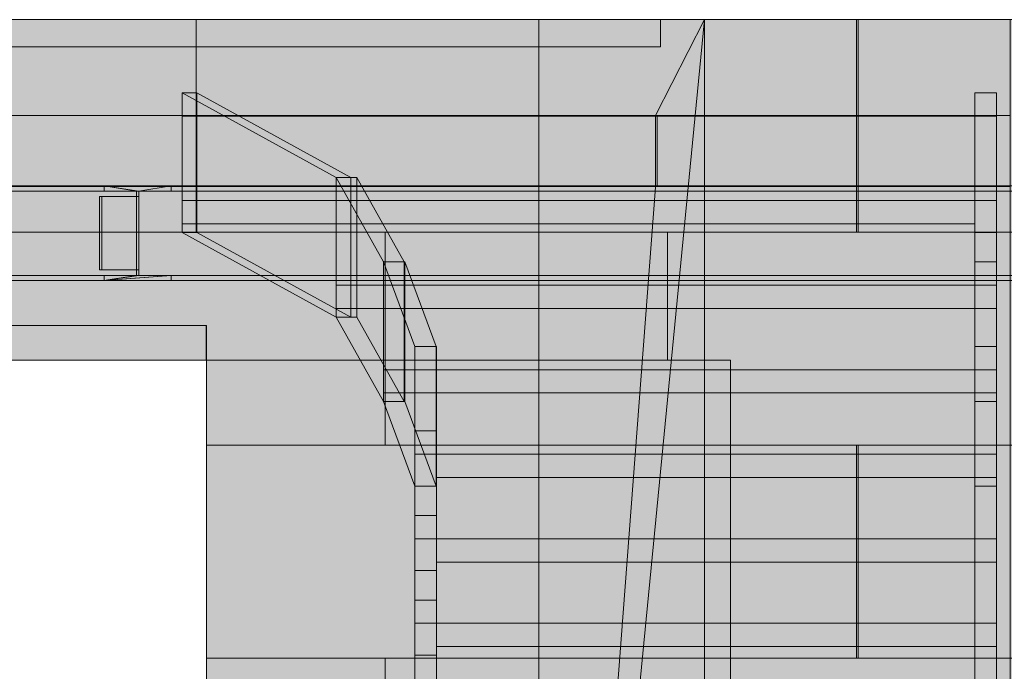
# Model space of a CAD drawing. Header units: millimetres. Extents: x 17 to 413, y 4 to 292.
# Tile 81 of 256: x 121 to 135, y 92 to 101. Entities that reach past the tile are written whole.
import ezdxf

# ---------------------------------------------------------------- set-up
doc = ezdxf.new("R2010")
doc.units = ezdxf.units.MM
doc.linetypes.add('DASHED', pattern=[1.524, 1.27, -0.254])
for name, color, linetype in [('FILL-C_95A8CE', 7, 'Continuous'), ('FILL-C_9EB2DB', 7, 'Continuous'), ('FILL-C_C8B58E', 7, 'Continuous'), ('FILL-C_CAB68F', 7, 'Continuous'), ('FILL-C_CDB991', 7, 'Continuous'), ('FILL-C_D4BF96', 7, 'Continuous'), ('FILL-C_D5C197', 7, 'Continuous'), ('FILL-C_D6C298', 7, 'Continuous'), ('FILL-C_DEC89D', 7, 'Continuous'), ('FILL-EPS', 7, 'Continuous'), ('FILL-TIMBER', 7, 'Continuous'), ('FILL-WHITE', 7, 'Continuous'), ('LINE-C_2E8C94', 7, 'Continuous'), ('LINE-C_337880', 7, 'Continuous'), ('LINE-INK', 7, 'Continuous'), ('LINE-STEEL', 7, 'Continuous'), ('LINE-STEEL-DASH', 7, 'DASHED'), ('LINE-TIMBER_DK', 7, 'Continuous')]:
    doc.layers.add(name, color=color, linetype=linetype)

msp = doc.modelspace()

# ---------------------------------------------------------------- hatches: boundary and pattern name
at = {"layer": 'FILL-C_95A8CE', "true_color": 0x95a8ce}
h = msp.add_hatch(color=253, dxfattribs=at)
h.dxf.hatch_style = 1
h.paths.add_polyline_path([(122.568, 98.659), (122.568, 98.732), (136.629, 98.732), (136.629, 98.659)])
h = msp.add_hatch(color=253, dxfattribs=at)
h.dxf.hatch_style = 1
h.paths.add_polyline_path([(122.568, 98.732), (123.065, 98.659), (123.031, 98.659)])
h = msp.add_hatch(color=253, dxfattribs=at)
h.dxf.hatch_style = 1
h.paths.add_polyline_path([(122.568, 98.732), (123.528, 98.732), (123.065, 98.659)])
h = msp.add_hatch(color=253, dxfattribs=at)
h.dxf.hatch_style = 1
h.paths.add_polyline_path([(123.031, 98.659), (122.568, 98.659), (122.568, 98.732)])
h = msp.add_hatch(color=253, dxfattribs=at)
h.dxf.hatch_style = 1
h.paths.add_polyline_path([(123.065, 98.659), (123.528, 98.732), (123.528, 98.659)])
h = msp.add_hatch(color=253, dxfattribs=at)
h.dxf.hatch_style = 1
h.paths.add_polyline_path([(123.528, 98.659), (123.528, 98.732), (137.588, 98.732), (137.588, 98.659)])
h = msp.add_hatch(color=253, dxfattribs=at)
h.dxf.hatch_style = 1
h.paths.add_polyline_path([(122.498, 97.531), (122.498, 98.579), (123.031, 98.579), (123.031, 98.659), (137.091, 98.659), (137.091, 97.451), (123.031, 97.451), (123.031, 97.531)])
h = msp.add_hatch(color=253, dxfattribs=at)
h.dxf.hatch_style = 1
h.paths.add_polyline_path([(122.498, 97.531), (122.498, 98.579), (122.532, 98.579), (122.532, 97.531)])
h = msp.add_hatch(color=253, dxfattribs=at)
h.dxf.hatch_style = 1
h.paths.add_polyline_path([(122.532, 98.579), (123.065, 98.579), (123.065, 98.659), (137.125, 98.659), (137.125, 97.451), (123.065, 97.451), (123.065, 97.531), (122.532, 97.531)])
h = msp.add_hatch(color=253, dxfattribs=at)
h.dxf.hatch_style = 1
h.paths.add_polyline_path([(123.031, 97.451), (123.031, 98.579), (123.031, 98.659), (123.065, 98.659), (123.065, 97.531), (123.065, 97.451)])
h = msp.add_hatch(color=253, dxfattribs=at)
h.dxf.hatch_style = 1
h.paths.add_polyline_path([(122.568, 97.378), (122.568, 97.451), (136.629, 97.451), (136.629, 97.378)])
h = msp.add_hatch(color=253, dxfattribs=at)
h.dxf.hatch_style = 1
h.paths.add_polyline_path([(122.568, 97.378), (123.065, 97.451), (123.528, 97.451)])
h = msp.add_hatch(color=253, dxfattribs=at)
h.dxf.hatch_style = 1
h.paths.add_polyline_path([(122.568, 97.378), (123.031, 97.451), (123.065, 97.451)])
h = msp.add_hatch(color=253, dxfattribs=at)
h.dxf.hatch_style = 1
h.paths.add_polyline_path([(122.568, 97.378), (122.568, 97.451), (123.031, 97.451), (122.62, 97.386), (122.621, 97.382), (123.528, 97.451), (123.528, 97.378)])
h = msp.add_hatch(color=253, dxfattribs=at)
h.dxf.hatch_style = 1
h.paths.add_polyline_path([(123.528, 97.378), (123.528, 97.451), (137.588, 97.451), (137.588, 97.378)])
at = {"layer": 'FILL-C_9EB2DB', "true_color": 0x9eb2db}
h = msp.add_hatch(color=9, dxfattribs=at)
h.dxf.hatch_style = 1
h.paths.add_polyline_path([(94.522, 98.659), (94.522, 98.732), (136.975, 98.732), (136.975, 98.659)])
h = msp.add_hatch(color=9, dxfattribs=at)
h.dxf.hatch_style = 1
h.paths.add_polyline_path([(94.522, 98.659), (94.522, 98.732), (136.975, 98.732), (136.975, 98.659)])
h = msp.add_hatch(color=9, dxfattribs=at)
h.dxf.hatch_style = 1
h.paths.add_polyline_path([(95.875, 98.659), (95.875, 98.732), (135.622, 98.732), (135.622, 98.659), (95.875, 98.659)])
h = msp.add_hatch(color=9, dxfattribs=at)
h.dxf.hatch_style = 1
h.paths.add_polyline_path([(95.875, 98.732), (135.622, 98.732), (135.622, 98.659), (95.875, 98.659)])
h = msp.add_hatch(color=9, dxfattribs=at)
h.dxf.hatch_style = 1
h.paths.add_polyline_path([(94.522, 97.451), (94.522, 98.659), (136.975, 98.659), (136.975, 97.451)])
h = msp.add_hatch(color=9, dxfattribs=at)
h.dxf.hatch_style = 1
h.paths.add_polyline_path([(94.522, 98.659), (136.975, 98.659), (136.975, 97.451), (94.522, 97.451)])
h = msp.add_hatch(color=9, dxfattribs=at)
h.dxf.hatch_style = 1
h.paths.add_polyline_path([(95.122, 97.531), (95.122, 98.579), (95.875, 98.579), (95.875, 98.659), (135.622, 98.659), (135.622, 98.579), (136.375, 98.579), (136.375, 97.531), (135.622, 97.531), (135.622, 97.451), (95.875, 97.451), (95.875, 97.531)])
h = msp.add_hatch(color=9, dxfattribs=at)
h.dxf.hatch_style = 1
h.paths.add_polyline_path([(95.122, 98.579), (95.875, 98.579), (95.875, 98.659), (135.622, 98.659), (135.622, 98.579), (136.375, 98.579), (136.375, 97.531), (135.622, 97.531), (135.622, 97.451), (95.875, 97.451), (95.875, 97.531), (95.122, 97.531)])
h = msp.add_hatch(color=9, dxfattribs=at)
h.dxf.hatch_style = 1
h.paths.add_polyline_path([(94.522, 97.378), (94.522, 97.451), (136.975, 97.451), (136.975, 97.378)])
h = msp.add_hatch(color=9, dxfattribs=at)
h.dxf.hatch_style = 1
h.paths.add_polyline_path([(94.522, 97.378), (94.522, 97.451), (136.975, 97.451), (136.975, 97.378)])
h = msp.add_hatch(color=9, dxfattribs=at)
h.dxf.hatch_style = 1
h.paths.add_polyline_path([(95.875, 97.378), (95.875, 97.451), (135.622, 97.451), (135.622, 97.378), (95.875, 97.378)])
h = msp.add_hatch(color=9, dxfattribs=at)
h.dxf.hatch_style = 1
h.paths.add_polyline_path([(95.875, 97.451), (135.622, 97.451), (135.622, 97.378), (95.875, 97.378)])
at = {"layer": 'FILL-C_C8B58E', "true_color": 0xc8b58e}
h = msp.add_hatch(color=43, dxfattribs=at)
h.dxf.hatch_style = 1
h.paths.add_polyline_path([(126.567, 97.655), (126.568, 97.644), (127.015, 96.434), (127.015, 95.768), (127.015, 94.434), (127.016, 94.424), (127.015, 94.434), (126.568, 95.644), (126.568, 96.101), (126.568, 97.644)])
h = msp.add_hatch(color=43, dxfattribs=at)
h.dxf.hatch_style = 1
h.paths.add_polyline_path([(126.874, 97.644), (127.321, 96.434), (127.321, 94.434), (126.874, 95.644)])
at = {"layer": 'FILL-C_CAB68F', "true_color": 0xcab68f}
h = msp.add_hatch(color=43, dxfattribs=at)
h.dxf.hatch_style = 1
h.paths.add_polyline_path([(123.892, 100.066), (126.099, 98.855), (125.888, 98.855), (123.682, 100.066)])
h = msp.add_hatch(color=43, dxfattribs=at)
h.dxf.hatch_style = 1
h.paths.add_polyline_path([(123.892, 98.066), (126.099, 96.855), (125.888, 96.855), (123.682, 98.066)])
at = {"layer": 'FILL-C_CDB991', "true_color": 0xcdb991}
h = msp.add_hatch(color=43, dxfattribs=at)
h.dxf.hatch_style = 1
h.paths.add_polyline_path([(125.888, 98.855), (126.568, 97.644), (126.568, 96.978), (126.568, 95.644), (125.888, 96.855), (125.888, 97.311)])
h = msp.add_hatch(color=43, dxfattribs=at)
h.dxf.hatch_style = 1
h.paths.add_polyline_path([(126.185, 96.855), (126.185, 98.855), (126.865, 97.644), (126.865, 95.644)])
at = {"layer": 'FILL-C_D4BF96', "true_color": 0xd4bf96}
h = msp.add_hatch(color=9, dxfattribs=at)
h.dxf.hatch_style = 1
h.paths.add_polyline_path([(126.185, 98.855), (126.865, 97.644), (126.568, 97.644), (125.888, 98.855)])
h = msp.add_hatch(color=9, dxfattribs=at)
h.dxf.hatch_style = 1
h.paths.add_polyline_path([(126.185, 96.855), (126.865, 95.644), (126.568, 95.644), (125.888, 96.855)])
at = {"layer": 'FILL-C_D5C197', "true_color": 0xd5c197}
h = msp.add_hatch(color=9, dxfattribs=at)
h.dxf.hatch_style = 1
h.paths.add_polyline_path([(126.874, 97.644), (127.321, 96.434), (127.015, 96.434), (126.568, 97.644)])
h = msp.add_hatch(color=9, dxfattribs=at)
h.dxf.hatch_style = 1
h.paths.add_polyline_path([(126.874, 95.644), (127.321, 94.434), (127.015, 94.434), (126.568, 95.644)])
at = {"layer": 'FILL-C_D6C298', "true_color": 0xd6c298}
h = msp.add_hatch(color=9, dxfattribs=at)
h.dxf.hatch_style = 1
h.paths.add_polyline_path([(135.035, 100.066), (135.348, 100.066), (135.348, 98.855), (135.348, 97.644), (135.035, 97.644), (135.035, 98.855)])
h = msp.add_hatch(color=9, dxfattribs=at)
h.dxf.hatch_style = 1
h.paths.add_polyline_path([(135.035, 95.644), (135.035, 96.855), (135.035, 98.066), (135.348, 98.066), (135.348, 96.855), (135.348, 95.644)])
h = msp.add_hatch(color=9, dxfattribs=at)
h.dxf.hatch_style = 1
h.paths.add_polyline_path([(135.035, 97.644), (135.348, 97.644), (135.348, 96.434), (135.035, 96.434)])
h = msp.add_hatch(color=9, dxfattribs=at)
h.dxf.hatch_style = 1
h.paths.add_polyline_path([(127.015, 96.434), (127.328, 96.434), (127.328, 95.224), (127.328, 94.013), (127.328, 92.802), (127.328, 91.592), (127.015, 91.592), (127.015, 92.802), (127.015, 94.013), (127.015, 95.224)])
h = msp.add_hatch(color=9, dxfattribs=at)
h.dxf.hatch_style = 1
h.paths.add_polyline_path([(135.035, 96.434), (135.348, 96.434), (135.348, 95.224), (135.348, 94.013), (135.348, 92.802), (135.348, 91.592), (135.035, 91.592), (135.035, 92.802), (135.035, 94.013), (135.035, 95.224)])
h = msp.add_hatch(color=9, dxfattribs=at)
h.dxf.hatch_style = 1
h.paths.add_polyline_path([(135.035, 94.434), (135.035, 95.644), (135.348, 95.644), (135.348, 94.434)])
h = msp.add_hatch(color=9, dxfattribs=at)
h.dxf.hatch_style = 1
h.paths.add_polyline_path([(127.015, 87.171), (127.015, 88.382), (127.015, 89.592), (127.015, 90.802), (127.015, 92.013), (127.015, 93.224), (127.015, 94.434), (127.328, 94.434), (127.328, 93.224), (127.328, 92.013), (127.328, 90.802), (127.328, 89.592), (127.328, 88.382), (127.328, 87.171)])
h = msp.add_hatch(color=9, dxfattribs=at)
h.dxf.hatch_style = 1
h.paths.add_polyline_path([(135.035, 87.171), (135.035, 88.382), (135.035, 89.592), (135.035, 90.802), (135.035, 92.013), (135.035, 93.224), (135.035, 94.434), (135.348, 94.434), (135.348, 93.224), (135.348, 92.013), (135.348, 90.802), (135.348, 89.592), (135.348, 88.382), (135.348, 87.171)])
at = {"layer": 'FILL-C_DEC89D', "true_color": 0xdec89d}
h = msp.add_hatch(color=31, dxfattribs=at)
h.dxf.hatch_style = 1
h.paths.add_polyline_path([(123.682, 98.066), (123.682, 100.066), (123.892, 100.066), (123.892, 98.066)])
h = msp.add_hatch(color=31, dxfattribs=at)
h.dxf.hatch_style = 1
h.paths.add_polyline_path([(125.888, 98.855), (126.099, 98.855), (126.099, 96.855), (125.888, 96.855)])
at = {"layer": 'FILL-EPS', "true_color": 0xccffff}
h = msp.add_hatch(color=7, dxfattribs=at)
h.dxf.hatch_style = 1
h.paths.add_polyline_path([(95.943, 99.74), (95.953, 99.741), (95.953, 101.116), (100.968, 101.116), (100.968, 100.724), (130.535, 100.724), (130.535, 101.116), (135.543, 101.116), (135.543, 99.741), (95.953, 99.741)])
h = msp.add_hatch(color=7, dxfattribs=at)
h.dxf.hatch_style = 1
h.paths.add_polyline_path([(95.953, 101.116), (100.968, 101.116), (100.968, 100.724), (130.535, 100.724), (130.535, 101.116), (135.543, 101.116), (135.543, 76.732), (131.535, 76.732), (131.535, 96.236), (99.965, 96.236), (99.965, 76.732), (95.953, 76.732)])
h = msp.add_hatch(color=7, dxfattribs=at)
h.dxf.hatch_style = 1
h.paths.add_polyline_path([(102.703, 101.116), (128.793, 101.116), (128.793, 99.741), (102.703, 99.741)])
h = msp.add_hatch(color=7, dxfattribs=at)
h.dxf.hatch_style = 1
h.paths.add_polyline_path([(102.703, 76.732), (102.703, 101.116), (128.793, 101.116), (128.793, 76.732), (124.03, 76.732), (124.03, 96.732), (107.463, 96.732), (107.463, 76.732)])
h = msp.add_hatch(color=7, dxfattribs=at)
h.dxf.hatch_style = 1
h.paths.add_polyline_path([(128.793, 101.116), (131.165, 101.116), (131.165, 76.732), (128.794, 76.732), (128.793, 76.732), (128.793, 98.724), (128.793, 98.724), (128.793, 98.734), (128.793, 98.734), (128.794, 98.724), (130.463, 98.724), (130.463, 99.741), (128.794, 99.741), (128.793, 99.741)])
h = msp.add_hatch(color=7, dxfattribs=at)
h.dxf.hatch_style = 1
h.paths.add_polyline_path([(128.793, 76.732), (128.793, 101.116), (131.165, 101.116), (131.165, 76.732)])
h = msp.add_hatch(color=7, dxfattribs=at)
h.dxf.hatch_style = 1
h.paths.add_polyline_path([(128.794, 98.724), (128.794, 101.116), (131.165, 101.116), (131.165, 76.732), (128.794, 76.732)])
h = msp.add_hatch(color=7, dxfattribs=at)
h.dxf.hatch_style = 1
h.paths.add_polyline_path([(128.794, 99.741), (128.794, 101.116), (131.165, 101.116), (131.165, 76.732), (128.794, 76.732), (128.794, 98.724), (130.463, 98.724), (130.463, 99.741)])
h = msp.add_hatch(color=7, dxfattribs=at)
h.dxf.hatch_style = 1
h.paths.add_polyline_path([(128.794, 101.116), (131.165, 101.116), (131.165, 76.732), (128.794, 76.732), (128.794, 98.724), (130.463, 98.724), (130.463, 98.713), (130.462, 98.713), (128.812, 76.97), (128.817, 76.97), (131.165, 101.115), (131.165, 101.115), (130.463, 99.741), (128.794, 99.741)])
h = msp.add_hatch(color=7, dxfattribs=at)
h.dxf.hatch_style = 1
h.paths.add_polyline_path([(128.794, 99.741), (128.794, 101.116), (131.165, 101.116), (131.165, 76.732), (128.794, 76.732), (128.794, 98.724), (130.463, 98.724), (130.463, 99.741)])
h = msp.add_hatch(color=7, dxfattribs=at)
h.dxf.hatch_style = 1
h.paths.add_polyline_path([(131.165, 101.116), (144.581, 101.116), (144.581, 76.732), (131.165, 76.732)])
h.paths.add_polyline_path([(135.59, 82.232), (140.157, 82.232), (140.157, 96.232), (135.59, 96.232)], flags=0)
h = msp.add_hatch(color=7, dxfattribs=at)
h.dxf.hatch_style = 1
h.paths.add_polyline_path([(131.165, 76.732), (131.165, 101.116), (144.581, 101.116), (144.581, 76.732)])
h.paths.add_polyline_path([(140.157, 82.232), (140.157, 96.232), (135.59, 96.232), (135.59, 82.232)], flags=0)
h = msp.add_hatch(color=7, dxfattribs=at)
h.dxf.hatch_style = 1
h.paths.add_polyline_path([(95.953, 98.724), (95.953, 99.741), (135.543, 99.741), (135.543, 98.724)])
h = msp.add_hatch(color=7, dxfattribs=at)
h.dxf.hatch_style = 1
h.paths.add_polyline_path([(102.703, 99.741), (128.793, 99.741), (128.793, 98.724), (102.703, 98.724)])
h = msp.add_hatch(color=7, dxfattribs=at)
h.dxf.hatch_style = 1
h.paths.add_polyline_path([(128.793, 99.741), (130.463, 99.741), (130.463, 98.724), (128.793, 98.724)])
h = msp.add_hatch(color=7, dxfattribs=at)
h.dxf.hatch_style = 1
h.paths.add_polyline_path([(130.463, 99.741), (130.488, 99.741), (130.488, 98.724), (130.463, 98.724)])
h = msp.add_hatch(color=7, dxfattribs=at)
h.dxf.hatch_style = 1
h.paths.add_polyline_path([(95.953, 98.724), (135.543, 98.724), (135.543, 76.732), (131.535, 76.732), (131.535, 96.236), (99.965, 96.236), (99.965, 76.732), (95.953, 76.732)])
h = msp.add_hatch(color=7, dxfattribs=at)
h.dxf.hatch_style = 1
h.paths.add_polyline_path([(102.703, 98.724), (128.793, 98.724), (128.793, 76.732), (124.03, 76.732), (124.03, 96.732), (107.463, 96.732), (107.463, 76.732), (102.703, 76.732)])
h = msp.add_hatch(color=7, dxfattribs=at)
h.dxf.hatch_style = 1
h.paths.add_polyline_path([(128.794, 82.232), (128.794, 96.236), (131.165, 96.236), (131.165, 82.232)])
h = msp.add_hatch(color=7, dxfattribs=at)
h.dxf.hatch_style = 1
h.paths.add_polyline_path([(128.794, 96.236), (131.165, 96.236), (131.165, 82.232), (128.794, 82.232)])
at = {"layer": 'FILL-TIMBER', "true_color": 0xedd6a8}
h = msp.add_hatch(color=41, dxfattribs=at)
h.dxf.hatch_style = 1
h.paths.add_polyline_path([(123.682, 98.522), (123.682, 99.732), (135.035, 99.732), (135.035, 100.066), (135.348, 100.066), (135.348, 99.732), (135.348, 98.188), (135.348, 98.066), (135.035, 98.066), (135.035, 98.188), (123.682, 98.188)])
at = {"layer": 'FILL-TIMBER', "true_color": 0xe1cba0}
h = msp.add_hatch(color=31, dxfattribs=at)
h.dxf.hatch_style = 1
h.paths.add_polyline_path([(123.682, 98.066), (123.682, 98.188), (123.682, 100.066), (125.888, 98.855), (125.888, 98.522), (125.888, 96.855), (123.682, 98.066)])
h = msp.add_hatch(color=31, dxfattribs=at)
h.dxf.hatch_style = 1
h.paths.add_polyline_path([(123.892, 98.066), (123.892, 100.066), (126.099, 98.855), (126.099, 96.855), (123.892, 98.066)])
at = {"layer": 'FILL-TIMBER', "true_color": 0xedd6a8}
h = msp.add_hatch(color=41, dxfattribs=at)
h.dxf.hatch_style = 1
h.paths.add_polyline_path([(123.682, 99.732), (135.348, 99.732), (135.348, 98.522), (123.682, 98.522)])
at = {"layer": 'FILL-TIMBER', "true_color": 0xebd4a7}
h = msp.add_hatch(color=41, dxfattribs=at)
h.dxf.hatch_style = 1
h.paths.add_polyline_path([(125.888, 98.855), (126.185, 98.855), (126.185, 96.855), (125.888, 96.855)])
at = {"layer": 'FILL-TIMBER', "true_color": 0xedd6a8}
h = msp.add_hatch(color=41, dxfattribs=at)
h.dxf.hatch_style = 1
h.paths.add_polyline_path([(125.888, 98.522), (135.348, 98.522), (135.348, 97.311), (125.888, 97.311)])
h = msp.add_hatch(color=41, dxfattribs=at)
h.dxf.hatch_style = 1
h.paths.add_polyline_path([(125.888, 97.311), (125.888, 98.188), (125.888, 98.522), (135.348, 98.522), (135.348, 96.978), (125.888, 96.978)])
at = {"layer": 'FILL-TIMBER', "true_color": 0xebd4a7}
h = msp.add_hatch(color=41, dxfattribs=at)
h.dxf.hatch_style = 1
h.paths.add_polyline_path([(126.568, 95.644), (126.568, 97.644), (126.865, 97.644), (126.865, 95.644)])
at = {"layer": 'FILL-TIMBER', "true_color": 0xecd5a7}
h = msp.add_hatch(color=41, dxfattribs=at)
h.dxf.hatch_style = 1
h.paths.add_polyline_path([(126.568, 97.644), (126.874, 97.644), (126.874, 95.644), (126.568, 95.644)])
at = {"layer": 'FILL-TIMBER', "true_color": 0xedd6a8}
h = msp.add_hatch(color=41, dxfattribs=at)
h.dxf.hatch_style = 1
h.paths.add_polyline_path([(126.568, 97.311), (135.348, 97.311), (135.348, 96.101), (126.568, 96.101)])
h = msp.add_hatch(color=41, dxfattribs=at)
h.dxf.hatch_style = 1
h.paths.add_polyline_path([(126.568, 96.101), (126.568, 96.978), (126.568, 97.311), (135.348, 97.311), (135.348, 95.768), (126.568, 95.768)])
at = {"layer": 'FILL-TIMBER', "true_color": 0xecd5a7}
h = msp.add_hatch(color=41, dxfattribs=at)
h.dxf.hatch_style = 1
h.paths.add_polyline_path([(127.015, 94.434), (127.015, 96.434), (127.321, 96.434), (127.321, 94.434)])
at = {"layer": 'FILL-TIMBER', "true_color": 0xedd6a8}
h = msp.add_hatch(color=41, dxfattribs=at)
h.dxf.hatch_style = 1
h.paths.add_polyline_path([(127.015, 94.89), (127.015, 95.768), (127.015, 96.434), (127.328, 96.434), (127.328, 96.101), (135.348, 96.101), (135.348, 94.557), (127.328, 94.557), (127.328, 94.434), (127.015, 94.434)])
h = msp.add_hatch(color=41, dxfattribs=at)
h.dxf.hatch_style = 1
h.paths.add_polyline_path([(127.015, 96.101), (135.348, 96.101), (135.348, 94.89), (127.015, 94.89)])
h = msp.add_hatch(color=41, dxfattribs=at)
h.dxf.hatch_style = 1
h.paths.add_polyline_path([(127.015, 93.68), (127.015, 94.557), (127.015, 95.224), (127.328, 95.224), (127.328, 94.89), (135.348, 94.89), (135.348, 93.346), (127.328, 93.346), (127.328, 93.224), (127.015, 93.224)])
h = msp.add_hatch(color=41, dxfattribs=at)
h.dxf.hatch_style = 1
h.paths.add_polyline_path([(127.015, 94.89), (135.348, 94.89), (135.348, 93.68), (127.015, 93.68)])
h = msp.add_hatch(color=41, dxfattribs=at)
h.dxf.hatch_style = 1
h.paths.add_polyline_path([(127.015, 92.469), (127.015, 93.346), (127.015, 94.013), (127.328, 94.013), (127.328, 93.68), (135.348, 93.68), (135.348, 92.136), (127.328, 92.136), (127.328, 92.013), (127.015, 92.013)])
h = msp.add_hatch(color=41, dxfattribs=at)
h.dxf.hatch_style = 1
h.paths.add_polyline_path([(127.015, 93.68), (135.348, 93.68), (135.348, 92.469), (127.015, 92.469)])
h = msp.add_hatch(color=41, dxfattribs=at)
h.dxf.hatch_style = 1
h.paths.add_polyline_path([(127.015, 91.258), (127.015, 92.136), (127.015, 92.802), (127.328, 92.802), (127.328, 92.469), (135.348, 92.469), (135.348, 90.925), (127.328, 90.925), (127.328, 90.802), (127.015, 90.802)])
h = msp.add_hatch(color=41, dxfattribs=at)
h.dxf.hatch_style = 1
h.paths.add_polyline_path([(127.015, 92.469), (135.348, 92.469), (135.348, 91.258), (127.015, 91.258)])
at = {"layer": 'FILL-WHITE', "true_color": 0xffffff}
h = msp.add_hatch(color=7, dxfattribs=at)
h.dxf.hatch_style = 1
h.paths.add_polyline_path([(107.462, 96.732), (124.028, 96.732), (124.028, 96.236), (107.463, 96.236), (107.463, 76.732), (107.462, 76.732)])
h = msp.add_hatch(color=7, dxfattribs=at)
h.dxf.hatch_style = 1
h.paths.add_polyline_path([(124.028, 96.732), (124.028, 96.236), (107.463, 96.236), (107.463, 76.732), (107.462, 76.732), (107.462, 96.732)])
h = msp.add_hatch(color=7, dxfattribs=at)
h.dxf.hatch_style = 1
h.paths.add_polyline_path([(124.028, 96.732), (124.028, 96.236), (107.463, 96.236), (107.463, 76.732), (107.462, 76.732), (107.462, 96.732)])

# ---------------------------------------------------------------- linework, layer by layer
at = {"layer": 'LINE-C_2E8C94', "lineweight": 5}
for points in [[(95.943, 99.74), (95.943, 99.74), (95.953, 99.741), (95.953, 101.116), (100.968, 101.116), (100.968, 100.724), (130.535, 100.724), (130.535, 101.116), (135.543, 101.116), (135.543, 99.741), (95.953, 99.741), (95.953, 99.741)], [(95.953, 101.116), (100.968, 101.116), (100.968, 100.724), (130.535, 100.724), (130.535, 101.116), (135.543, 101.116), (135.543, 76.732), (131.535, 76.732), (131.535, 96.236), (99.965, 96.236), (99.965, 76.732), (95.953, 76.732)], [(102.703, 101.116), (128.793, 101.116), (128.793, 99.741), (102.703, 99.741)], [(102.703, 76.732), (102.703, 101.116), (128.793, 101.116), (128.793, 76.732), (124.03, 76.732), (124.03, 96.732), (107.463, 96.732), (107.463, 76.732)], [(128.793, 101.116), (131.165, 101.116), (131.165, 76.732), (128.794, 76.732), (128.793, 76.732), (128.793, 98.724), (128.793, 98.724), (128.793, 98.734), (128.793, 98.734), (128.794, 98.724), (130.463, 98.724), (130.463, 99.741), (128.794, 99.741), (128.793, 99.741)], [(128.793, 76.732), (128.793, 76.732), (128.793, 101.116), (131.165, 101.116), (131.165, 101.116), (131.165, 76.732)], [(128.794, 98.724), (128.794, 98.724), (128.794, 101.116), (128.794, 101.116), (131.165, 101.116), (131.165, 76.732), (131.165, 76.732), (128.794, 76.732), (128.794, 98.724)], [(128.794, 99.741), (128.794, 101.116), (131.165, 101.116), (131.165, 76.732), (128.794, 76.732), (128.794, 98.724), (130.463, 98.724), (130.463, 99.741)], [(128.794, 101.116), (128.794, 101.116), (131.165, 101.116), (131.165, 76.732), (128.794, 76.732), (128.794, 76.732), (128.794, 98.724), (130.463, 98.724), (130.463, 98.713), (130.462, 98.713), (128.812, 76.97), (128.817, 76.97), (131.165, 101.115), (131.165, 101.115), (130.463, 99.741), (128.794, 99.741), (128.794, 101.116)], [(128.794, 99.741), (128.794, 101.116), (131.165, 101.116), (131.165, 76.732), (128.794, 76.732), (128.794, 98.724), (130.463, 98.724), (130.463, 99.741)], [(131.165, 101.116), (144.581, 101.116), (144.581, 76.732), (131.165, 76.732)], [(131.165, 76.732), (131.165, 101.116), (144.581, 101.116), (144.581, 76.732)], [(95.953, 98.724), (95.953, 99.741), (135.543, 99.741), (135.543, 99.741), (135.543, 98.724), (95.953, 98.724)], [(102.703, 99.741), (128.793, 99.741), (128.793, 98.724), (102.703, 98.724)], [(128.793, 99.741), (130.463, 99.741), (130.463, 98.724), (128.793, 98.724)], [(130.463, 99.741), (130.488, 99.741), (130.488, 99.741), (130.488, 98.724), (130.463, 98.724)], [(95.953, 98.724), (95.953, 98.724), (135.543, 98.724), (135.543, 76.732), (131.535, 76.732), (131.535, 96.236), (99.965, 96.236), (99.965, 76.732), (95.953, 76.732), (95.953, 76.732), (95.953, 76.732), (95.953, 76.732), (95.953, 98.724)], [(102.703, 98.724), (128.793, 98.724), (128.793, 76.732), (124.03, 76.732), (124.03, 96.732), (107.463, 96.732), (107.463, 76.732), (102.703, 76.732)], [(128.794, 82.232), (128.794, 82.232), (128.794, 96.236), (131.165, 96.236), (131.165, 82.232)], [(128.794, 96.236), (131.165, 96.236), (131.165, 82.232), (131.165, 82.232), (128.794, 82.232)]]:
    msp.add_lwpolyline(points, close=True, dxfattribs=at)
at = {"layer": 'LINE-C_337880', "lineweight": 5}
for p, q in [((123.884, 99.747), (123.884, 101.11)), ((123.884, 98.068), (123.884, 101.11)), ((133.343, 98.068), (133.343, 101.11)), ((133.343, 99.747), (133.343, 101.11)), ((133.366, 98.068), (133.366, 101.11)), ((133.366, 98.068), (133.366, 101.11)), ((123.884, 98.73), (123.884, 99.734)), ((133.343, 98.73), (133.343, 99.734)), ((123.884, 98.068), (123.884, 98.717)), ((133.343, 98.068), (133.343, 98.717)), ((117.182, 98.068), (130.634, 98.068)), ((117.182, 98.068), (130.634, 98.068)), ((118.465, 98.068), (123.884, 98.068)), ((118.465, 98.068), (123.884, 98.068)), ((123.884, 98.068), (126.593, 98.068)), ((123.884, 98.068), (126.593, 98.068)), ((126.593, 95.02), (126.593, 98.068)), ((126.593, 98.068), (128.786, 98.068)), ((126.593, 95.02), (126.593, 98.068)), ((126.593, 98.068), (128.786, 98.068)), ((128.799, 98.068), (131.158, 98.068)), ((128.799, 98.068), (131.158, 98.068)), ((128.801, 98.068), (131.158, 98.068)), ((128.801, 98.068), (131.158, 98.068)), ((128.801, 98.068), (130.407, 98.068)), ((128.801, 98.068), (131.158, 98.068)), ((130.634, 96.242), (130.634, 98.068)), ((130.634, 98.068), (133.343, 98.068)), ((130.634, 96.242), (130.634, 98.068)), ((130.634, 98.068), (133.343, 98.068)), ((130.875, 98.068), (131.158, 98.068)), ((131.172, 98.068), (133.366, 98.068)), ((131.172, 98.068), (133.366, 98.068)), ((133.343, 98.068), (135.536, 98.068)), ((133.343, 98.068), (135.536, 98.068)), ((133.366, 98.068), (136.076, 98.068)), ((133.366, 98.068), (136.076, 98.068)), ((124.037, 95.02), (126.593, 95.02)), ((124.037, 95.02), (126.593, 95.02)), ((126.593, 95.02), (128.786, 95.02)), ((126.593, 95.02), (128.786, 95.02)), ((128.799, 95.02), (131.158, 95.02)), ((128.799, 95.02), (131.158, 95.02)), ((128.801, 95.02), (131.158, 95.02)), ((128.801, 95.02), (131.158, 95.02)), ((128.801, 95.02), (130.175, 95.02)), ((128.801, 95.02), (131.158, 95.02)), ((128.801, 95.02), (131.158, 95.02)), ((128.801, 95.02), (131.158, 95.02)), ((130.579, 95.02), (131.158, 95.02)), ((131.172, 95.02), (133.366, 95.02)), ((131.172, 95.02), (133.366, 95.02)), ((131.542, 95.02), (133.343, 95.02)), ((131.542, 95.02), (133.343, 95.02)), ((133.343, 91.972), (133.343, 95.02)), ((133.343, 95.02), (135.536, 95.02)), ((133.343, 91.972), (133.343, 95.02)), ((133.343, 95.02), (135.536, 95.02)), ((133.366, 91.972), (133.366, 95.02)), ((133.366, 95.02), (135.583, 95.02)), ((133.366, 91.972), (133.366, 95.02)), ((133.366, 95.02), (135.583, 95.02)), ((124.037, 91.972), (126.593, 91.972)), ((124.037, 91.972), (126.593, 91.972)), ((126.593, 88.924), (126.593, 91.972)), ((126.593, 91.972), (128.786, 91.972)), ((126.593, 88.924), (126.593, 91.972)), ((126.593, 91.972), (128.786, 91.972)), ((128.799, 91.972), (131.158, 91.972)), ((128.799, 91.972), (131.158, 91.972)), ((128.801, 91.972), (131.158, 91.972)), ((128.801, 91.972), (131.158, 91.972)), ((128.801, 91.972), (129.944, 91.972)), ((128.801, 91.972), (131.158, 91.972)), ((128.801, 91.972), (131.158, 91.972)), ((128.801, 91.972), (131.158, 91.972)), ((130.283, 91.972), (131.158, 91.972)), ((131.172, 91.972), (133.366, 91.972)), ((131.172, 91.972), (133.366, 91.972)), ((131.542, 91.972), (133.343, 91.972)), ((131.542, 91.972), (133.343, 91.972)), ((133.343, 91.972), (135.536, 91.972)), ((133.343, 91.972), (135.536, 91.972)), ((133.366, 91.972), (135.583, 91.972)), ((133.366, 91.972), (135.583, 91.972))]:
    msp.add_line(p, q, dxfattribs=at)
at = {"layer": 'LINE-INK', "lineweight": 5}
msp.add_lwpolyline([(124.028, 96.732), (124.028, 96.236), (107.463, 96.236), (107.463, 76.732), (107.462, 76.732), (107.462, 96.732)], close=True, dxfattribs=at)
msp.add_lwpolyline([(124.028, 96.732), (124.028, 96.236), (107.463, 96.236), (107.463, 76.732), (107.462, 76.732), (107.462, 96.732)], close=True, dxfattribs=at)
at = {"layer": 'LINE-STEEL', "lineweight": 5}
for points in [[(94.522, 98.659), (94.522, 98.732), (136.975, 98.732), (136.975, 98.659)], [(94.522, 98.659), (94.522, 98.732), (136.975, 98.732), (136.975, 98.659)], [(95.875, 98.659), (95.875, 98.659), (95.875, 98.732), (135.622, 98.732), (135.622, 98.732), (135.622, 98.732), (135.622, 98.732), (135.622, 98.659), (95.875, 98.659), (95.875, 98.659)], [(95.875, 98.732), (135.622, 98.732), (135.622, 98.659), (135.622, 98.659), (95.875, 98.659), (95.875, 98.732)], [(122.568, 98.659), (122.568, 98.732), (136.629, 98.732), (136.629, 98.732), (136.629, 98.659), (122.568, 98.659)], [(122.568, 98.732), (123.065, 98.659), (123.031, 98.659)], [(122.568, 98.732), (123.528, 98.732), (123.065, 98.659)], [(123.031, 98.659), (122.568, 98.659), (122.568, 98.732)], [(123.065, 98.659), (123.528, 98.732), (123.528, 98.659)], [(123.528, 98.659), (123.528, 98.732), (137.588, 98.732), (137.588, 98.659)], [(94.522, 97.451), (94.522, 98.659), (136.975, 98.659), (136.975, 98.659), (136.975, 97.451), (94.522, 97.451)], [(94.522, 98.659), (94.522, 98.659), (136.975, 98.659), (136.975, 97.451), (136.975, 97.451), (94.522, 97.451)], [(95.122, 97.531), (95.122, 97.531), (95.122, 98.579), (95.875, 98.579), (95.875, 98.659), (135.622, 98.659), (135.622, 98.659), (135.622, 98.579), (136.375, 98.579), (136.375, 98.579), (136.375, 97.531), (135.622, 97.531), (135.622, 97.451), (95.875, 97.451), (95.875, 97.451), (95.875, 97.531)], [(95.122, 98.579), (95.875, 98.579), (95.875, 98.659), (95.875, 98.659), (135.622, 98.659), (135.622, 98.579), (136.375, 98.579), (136.375, 97.531), (136.375, 97.531), (135.622, 97.531), (135.622, 97.451), (135.622, 97.451), (95.875, 97.451), (95.875, 97.531), (95.122, 97.531), (95.122, 98.579)], [(122.498, 97.531), (122.498, 97.531), (122.498, 98.579), (123.031, 98.579), (123.031, 98.659), (137.091, 98.659), (137.091, 98.659), (137.091, 97.451), (123.031, 97.451), (123.031, 97.451), (123.031, 97.531), (122.498, 97.531)], [(122.498, 97.531), (122.498, 97.531), (122.498, 98.579), (122.532, 98.579), (122.532, 98.579), (122.532, 97.531)], [(122.532, 98.579), (123.065, 98.579), (123.065, 98.659), (137.125, 98.659), (137.125, 97.451), (123.065, 97.451), (123.065, 97.531), (122.532, 97.531)], [(123.031, 97.451), (123.031, 98.579), (123.031, 98.579), (123.031, 98.659), (123.065, 98.659), (123.065, 98.659), (123.065, 97.531), (123.065, 97.531), (123.065, 97.451)], [(94.522, 97.378), (94.522, 97.451), (136.975, 97.451), (136.975, 97.378)], [(94.522, 97.378), (94.522, 97.451), (136.975, 97.451), (136.975, 97.378)], [(95.875, 97.378), (95.875, 97.378), (95.875, 97.451), (135.622, 97.451), (135.622, 97.451), (135.622, 97.451), (135.622, 97.451), (135.622, 97.378), (95.875, 97.378), (95.875, 97.378)], [(95.875, 97.451), (135.622, 97.451), (135.622, 97.378), (135.622, 97.378), (95.875, 97.378), (95.875, 97.451)], [(122.568, 97.378), (122.568, 97.451), (136.629, 97.451), (136.629, 97.451), (136.629, 97.378), (122.568, 97.378)], [(122.568, 97.378), (123.065, 97.451), (123.528, 97.451)], [(122.568, 97.378), (123.031, 97.451), (123.065, 97.451)], [(122.568, 97.378), (122.568, 97.451), (123.031, 97.451), (122.62, 97.386), (122.621, 97.382), (123.528, 97.451), (123.528, 97.378)], [(123.528, 97.378), (123.528, 97.451), (137.588, 97.451), (137.588, 97.378)]]:
    msp.add_lwpolyline(points, close=True, dxfattribs=at)
at = {"layer": 'LINE-STEEL-DASH', "lineweight": 5}
for points in [[(95.875, 98.732), (107.969, 98.732), (108.929, 98.732), (122.568, 98.732), (123.528, 98.732), (135.622, 98.732)], [(135.622, 97.378), (123.528, 97.378), (122.568, 97.378), (108.929, 97.378), (107.969, 97.378), (95.875, 97.378)]]:
    msp.add_lwpolyline(points, dxfattribs=at)
at = {"layer": 'LINE-TIMBER_DK', "lineweight": 5}
for points in [[(123.682, 98.066), (123.682, 98.066), (123.682, 100.066), (123.892, 100.066), (123.892, 100.066), (123.892, 98.066)], [(123.682, 98.522), (123.682, 99.732), (135.035, 99.732), (135.035, 100.066), (135.348, 100.066), (135.348, 99.732), (135.348, 98.188), (135.348, 98.066), (135.035, 98.066), (135.035, 98.188), (123.682, 98.188)], [(123.892, 100.066), (123.892, 100.066), (126.099, 98.855), (125.888, 98.855), (125.888, 98.855), (123.682, 100.066)], [(123.682, 98.066), (123.682, 98.066), (123.682, 98.188), (123.682, 100.066), (125.888, 98.855), (125.888, 98.855), (125.888, 98.855), (125.888, 98.855), (125.888, 98.855), (125.888, 98.522), (125.888, 96.855), (123.682, 98.066), (123.682, 98.066), (123.682, 98.066)], [(123.892, 98.066), (123.892, 98.066), (123.892, 100.066), (126.099, 98.855), (126.099, 98.855), (126.099, 98.855), (126.099, 98.855), (126.099, 98.855), (126.099, 96.855), (123.892, 98.066), (123.892, 98.066), (123.892, 98.066)], [(135.035, 100.066), (135.348, 100.066), (135.348, 98.855), (135.348, 98.855), (135.348, 97.644), (135.348, 97.644), (135.035, 97.644), (135.035, 98.855), (135.035, 98.855), (135.035, 100.066)], [(123.682, 99.732), (135.348, 99.732), (135.348, 98.522), (123.682, 98.522)], [(125.888, 98.855), (126.099, 98.855), (126.099, 96.855), (126.099, 96.855), (125.888, 96.855), (125.888, 98.855)], [(125.888, 98.855), (126.185, 98.855), (126.185, 96.855), (126.185, 96.855), (125.888, 96.855), (125.888, 98.855)], [(126.185, 98.855), (126.185, 98.855), (126.865, 97.644), (126.568, 97.644), (126.568, 97.644), (126.568, 97.644), (125.888, 98.855), (126.185, 98.855)], [(125.888, 98.855), (126.568, 97.644), (126.568, 96.978), (126.568, 95.644), (125.888, 96.855), (125.888, 97.311)], [(126.185, 96.855), (126.185, 98.855), (126.865, 97.644), (126.865, 95.644)], [(125.888, 98.522), (125.888, 98.522), (135.348, 98.522), (135.348, 97.311), (135.348, 97.311), (135.348, 97.311), (125.888, 97.311), (125.888, 98.522)], [(125.888, 97.311), (125.888, 98.188), (125.888, 98.522), (135.348, 98.522), (135.348, 96.978), (125.888, 96.978)], [(123.892, 98.066), (123.892, 98.066), (126.099, 96.855), (125.888, 96.855), (125.888, 96.855), (123.682, 98.066)], [(135.035, 95.644), (135.035, 95.644), (135.035, 96.855), (135.035, 96.855), (135.035, 98.066), (135.348, 98.066), (135.348, 98.066), (135.348, 96.855), (135.348, 96.855), (135.348, 95.644)], [(126.567, 97.655), (126.567, 97.655), (126.568, 97.644), (127.015, 96.434), (127.015, 95.768), (127.015, 95.768), (127.015, 94.434), (127.016, 94.424), (127.016, 94.424), (127.015, 94.434), (126.568, 95.644), (126.568, 96.101), (126.568, 96.101), (126.568, 97.644)], [(126.568, 95.644), (126.568, 95.644), (126.568, 97.644), (126.865, 97.644), (126.865, 97.644), (126.865, 95.644)], [(126.568, 97.644), (126.568, 97.644), (126.568, 97.644), (126.568, 97.644), (126.874, 97.644), (126.874, 95.644), (126.874, 95.644), (126.874, 95.644), (126.874, 95.644), (126.568, 95.644)], [(126.874, 97.644), (127.321, 96.434), (127.015, 96.434), (126.568, 97.644)], [(126.874, 97.644), (127.321, 96.434), (127.321, 94.434), (126.874, 95.644)], [(135.035, 97.644), (135.348, 97.644), (135.348, 96.434), (135.035, 96.434)], [(126.568, 97.311), (135.348, 97.311), (135.348, 96.101), (126.568, 96.101)], [(126.568, 96.101), (126.568, 96.978), (126.568, 97.311), (135.348, 97.311), (135.348, 95.768), (126.568, 95.768)], [(126.185, 96.855), (126.185, 96.855), (126.865, 95.644), (126.568, 95.644), (126.568, 95.644), (126.568, 95.644), (125.888, 96.855), (126.185, 96.855)], [(127.015, 94.434), (127.015, 94.434), (127.015, 94.434), (127.015, 96.434), (127.321, 96.434), (127.321, 96.434), (127.321, 96.434), (127.321, 96.434), (127.321, 94.434), (127.015, 94.434)], [(127.015, 94.89), (127.015, 95.768), (127.015, 96.434), (127.328, 96.434), (127.328, 96.101), (135.348, 96.101), (135.348, 94.557), (135.348, 94.557), (127.328, 94.557), (127.328, 94.434), (127.015, 94.434)], [(127.015, 96.434), (127.328, 96.434), (127.328, 95.224), (127.328, 95.224), (127.328, 94.013), (127.328, 94.013), (127.328, 92.802), (127.328, 92.802), (127.328, 91.592), (127.328, 91.592), (127.015, 91.592), (127.015, 92.802), (127.015, 92.802), (127.015, 94.013), (127.015, 94.013), (127.015, 95.224), (127.015, 95.224), (127.015, 96.434)], [(135.035, 96.434), (135.348, 96.434), (135.348, 95.224), (135.348, 95.224), (135.348, 94.013), (135.348, 94.013), (135.348, 92.802), (135.348, 92.802), (135.348, 91.592), (135.348, 91.592), (135.035, 91.592), (135.035, 92.802), (135.035, 92.802), (135.035, 94.013), (135.035, 94.013), (135.035, 95.224), (135.035, 95.224), (135.035, 96.434)], [(127.015, 96.101), (135.348, 96.101), (135.348, 94.89), (127.015, 94.89)], [(126.874, 95.644), (127.321, 94.434), (127.015, 94.434), (126.568, 95.644)], [(135.035, 94.434), (135.035, 95.644), (135.348, 95.644), (135.348, 94.434)], [(127.015, 93.68), (127.015, 94.557), (127.015, 95.224), (127.328, 95.224), (127.328, 94.89), (135.348, 94.89), (135.348, 93.346), (135.348, 93.346), (127.328, 93.346), (127.328, 93.224), (127.015, 93.224)], [(127.015, 94.89), (135.348, 94.89), (135.348, 93.68), (127.015, 93.68)], [(127.015, 92.469), (127.015, 93.346), (127.015, 94.013), (127.328, 94.013), (127.328, 93.68), (135.348, 93.68), (135.348, 92.136), (135.348, 92.136), (127.328, 92.136), (127.328, 92.013), (127.015, 92.013)], [(127.015, 93.68), (135.348, 93.68), (135.348, 92.469), (127.015, 92.469)], [(127.015, 91.258), (127.015, 92.136), (127.015, 92.802), (127.328, 92.802), (127.328, 92.469), (135.348, 92.469), (135.348, 90.925), (135.348, 90.925), (127.328, 90.925), (127.328, 90.802), (127.328, 90.802), (127.015, 90.802), (127.015, 90.802)], [(127.015, 92.469), (135.348, 92.469), (135.348, 91.258), (127.015, 91.258)]]:
    msp.add_lwpolyline(points, close=True, dxfattribs=at)
for points in [[(127.015, 90.802), (127.015, 92.013), (127.015, 92.013), (127.015, 93.224), (127.015, 93.224), (127.015, 94.434), (127.328, 94.434), (127.328, 94.434), (127.328, 93.224), (127.328, 93.224), (127.328, 92.013), (127.328, 92.013), (127.328, 90.802)], [(135.035, 90.802), (135.035, 92.013), (135.035, 92.013), (135.035, 93.224), (135.035, 93.224), (135.035, 94.434), (135.348, 94.434), (135.348, 94.434), (135.348, 93.224), (135.348, 93.224), (135.348, 92.013), (135.348, 92.013), (135.348, 90.802)]]:
    msp.add_lwpolyline(points, dxfattribs=at)

doc.saveas('drawing.dxf')
